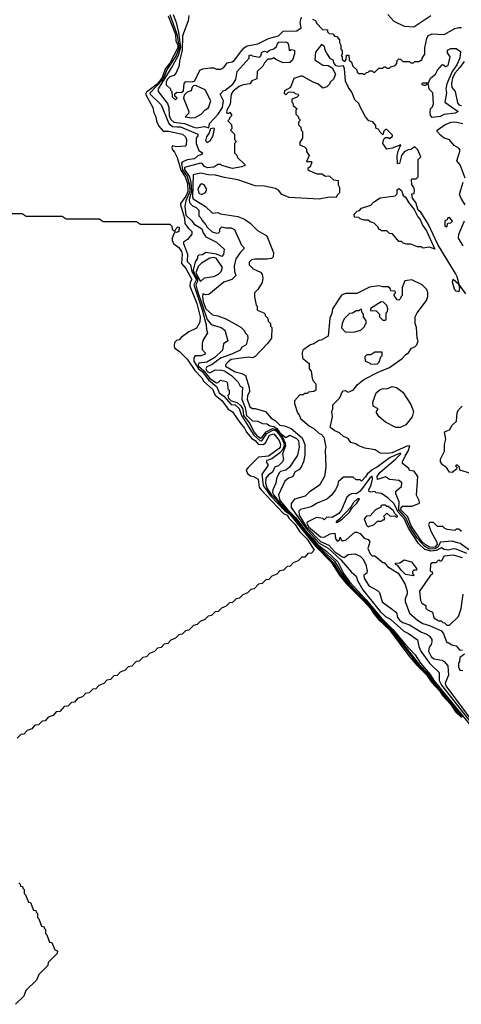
# Model space of a CAD drawing. Extents: x 2668140 to 2765664, y 823621 to 955240.
# Tile 65 of 256: x 2707507 to 2710824, y 835744 to 843135. Entities that reach past the tile are written whole.
import ezdxf

# ---------------------------------------------------------------- set-up
doc = ezdxf.new("R2010")
doc.units = 0

msp = doc.modelspace()

# ---------------------------------------------------------------- linework, layer by layer
at = {"layer": '0CON02XD'}
for points in [[(2708622, 843165), (2708676.4, 843025), (2708680.6, 842975), (2708695.2, 842945.2), (2708695.2, 842925), (2708635, 842808.9), (2708602.4, 842767.6), (2708575.3, 842695), (2708538.6, 842651.4), (2708459.2, 842590.8), (2708450.5, 842575), (2708506.9, 842476.9), (2708513.1, 842435), (2708530, 842405), (2708534.5, 842374.5), (2708551.4, 842335), (2708585, 842297.5), (2708625, 842298.8), (2708730, 842275), (2708752.5, 842255), (2708760, 842235), (2708757.5, 842195), (2708750, 842185), (2708685, 842180), (2708655, 842187.5), (2708650, 842175), (2708655, 842157.5), (2708670.5, 842140.5), (2708690.6, 842100.6), (2708717.6, 842005), (2708750, 841955), (2708766.9, 841905), (2708770, 841845), (2708755, 841810.8), (2708715, 841756.2), (2708714.5, 841745), (2708745.5, 841645), (2708746, 841605), (2708775, 841566.7), (2708800, 841545), (2708800, 841525), (2708767.5, 841485), (2708737.5, 841465), (2708736.2, 841455), (2708767.3, 841375), (2708765, 841320), (2708790.6, 841295), (2708798.8, 841245), (2708833.8, 841185), (2708815.3, 841145), (2708878.2, 840958.2), (2708908.6, 840845), (2708909.3, 840809.3), (2708917.5, 840785), (2708883, 840727), (2708877.5, 840705), (2708878.3, 840658.3), (2708900, 840635), (2708900, 840625), (2708869.3, 840610.7), (2708825, 840612.5), (2708814.4, 840595.6), (2708815, 840572), (2708849.6, 840515), (2708877.9, 840495), (2708925, 840432.7), (2708987.9, 840377.9), (2709005.5, 840335), (2709038.9, 840308.9), (2709095, 840246.7), (2709125, 840243.1), (2709155, 840217.5), (2709171.8, 840165), (2709265.4, 840015), (2709310.9, 839975), (2709325, 839972.7), (2709362.1, 840027.9), (2709398, 840048), (2709415, 840057.2), (2709435, 840045.3), (2709472.7, 839995), (2709491, 839955), (2709493.3, 839935), (2709478.8, 839901.2), (2709458.4, 839881.6), (2709400.2, 839839.7), (2709363.8, 839825), (2709358.8, 839815), (2709371.2, 839795), (2709370, 839785), (2709325.9, 839724.1), (2709335, 839637.5), (2709391.4, 839561.4), (2709499.3, 839449.3), (2709532.4, 839425), (2709726.3, 839186.3), (2709849.2, 839059.2), (2709907.7, 838967.7), (2709961.3, 838901.3), (2710090.6, 838770.6), (2710145, 838712), (2710161.8, 838681.8), (2710202.5, 838632.5), (2710285.2, 838555), (2710430.7, 838360.7), (2710489.7, 838289.7), (2710565.7, 838215), (2710601.1, 838161.1), (2710663.5, 838095), (2710681.8, 838061.8), (2710745, 837994.7), (2710780.5, 837940.5), (2710825, 837896.2)], [(2708635, 843173.3), (2708687.2, 843027.2), (2708704.3, 842925), (2708682.9, 842867.1), (2708615, 842764), (2708581.2, 842685), (2708484, 842584), (2708486.7, 842575), (2708568.8, 842495), (2708625.8, 842355.8), (2708654.2, 842334.2), (2708688.8, 842331.2), (2708715, 842330), (2708846, 842276), (2708845.9, 842264.1), (2708833.3, 842245), (2708833.3, 842205), (2708852.5, 842152.5), (2708878.8, 842135), (2708876.1, 842123.9), (2708845, 842113.3), (2708819.7, 842090.3), (2708765, 842083.3), (2708727.5, 842065), (2708723, 842057), (2708728.7, 842008.7), (2708765, 841957.5), (2708782.9, 841892.9), (2708784, 841845), (2708755.6, 841775), (2708747.5, 841735), (2708755, 841666.7), (2708800, 841625), (2708815, 841603.3), (2708873.9, 841563.9), (2708884.1, 841534.1), (2708904.1, 841504.1), (2708986.1, 841466.1), (2709041.7, 841411.7), (2709036.4, 841373.6), (2709025, 841357.5), (2708985, 841374.4), (2708905, 841386.2), (2708880.7, 841369.3), (2708853.3, 841366.7), (2708842.5, 841357.5), (2708842.5, 841345), (2708823.6, 841316.4), (2708809.6, 841255), (2708823.7, 841215), (2708841.3, 841191.3), (2708841.5, 841168.5), (2708829.6, 841145), (2708839.6, 841105), (2708915.7, 840885), (2708945, 840846.2), (2709020, 840825), (2709047.5, 840805), (2709070, 840725), (2709037, 840703), (2709030, 840655), (2708971.3, 840598.7), (2708912.5, 840565), (2708852.7, 840557.3), (2708847.1, 840545), (2708850, 840535), (2708890.1, 840500.1), (2708935, 840442.2), (2708985, 840410), (2708998.3, 840411.7), (2709015, 840430), (2709059.5, 840419.5), (2709068.8, 840405), (2709070, 840365), (2709080, 840355), (2709080, 840325), (2709070, 840315), (2709074.2, 840295), (2709095, 840274.2), (2709140.5, 840260.5), (2709167.6, 840237.6), (2709181.7, 840211.7), (2709189.1, 840165), (2709234.6, 840104.6), (2709265, 840041.2), (2709285, 840015.8), (2709315, 839994.2), (2709325, 839998.8), (2709358.8, 840041.2), (2709405, 840066.2), (2709428.1, 840061.9), (2709480.4, 840000.4), (2709501.4, 839955), (2709503.3, 839935), (2709481.2, 839875), (2709487.5, 839835), (2709480, 839815), (2709450, 839785), (2709425, 839777.5), (2709403.3, 839735), (2709375, 839717.5), (2709356.1, 839693.9), (2709353.6, 839656.4), (2709364.5, 839615), (2709395, 839570), (2709433.8, 839533.8), (2709463.1, 839495), (2709575, 839386.1), (2709633.9, 839303.9), (2709698.9, 839235), (2709730.8, 839190.8), (2709861.1, 839061.1), (2709914.5, 838974.5), (2709968.6, 838905), (2710106, 838766), (2710160.1, 838700.1), (2710212.8, 838632.8), (2710293.9, 838555), (2710496.8, 838295), (2710574.8, 838215), (2710602, 838172), (2710752.8, 837995), (2710794.4, 837934.4), (2710825.5, 837905)], [(2708659.4, 843175), (2708682.9, 843115), (2708699.2, 843039.2), (2708713.8, 842926.2), (2708698.2, 842865), (2708655, 842788.8), (2708546.7, 842615), (2708547.5, 842595), (2708616.7, 842505), (2708627.5, 842475), (2708629.2, 842415), (2708641.4, 842385), (2708665, 842365.8), (2708745.7, 842355.7), (2708815, 842327.5), (2708835, 842324.2), (2708895, 842332), (2708927.5, 842322.5), (2708933.6, 842356.4), (2708998.8, 842425), (2709030, 842475), (2709036.7, 842525), (2709013, 842577), (2709035, 842600), (2709050, 842605), (2709108.3, 842651.7), (2709130, 842685), (2709141.2, 842745), (2709230, 842845), (2709230, 842865), (2709245, 842870), (2709252.5, 842862.5), (2709307, 842853), (2709317, 842863), (2709325, 842890), (2709345, 842897.5), (2709365, 842890), (2709383, 842907), (2709415, 842917.5), (2709436.4, 842933.6), (2709442.5, 842955), (2709454.1, 842965.9), (2709505, 842970), (2709517.5, 842965), (2709527, 842947), (2709530, 842905), (2709535, 842900), (2709545, 842910), (2709570, 842905), (2709571.7, 842878.3), (2709555, 842830), (2709535, 842812.5), (2709485, 842810), (2709430, 842835), (2709415, 842847.5), (2709395, 842837.5), (2709371.7, 842838.3), (2709345, 842810), (2709333, 842787), (2709290, 842745), (2709288.3, 842691.7), (2709250, 842675), (2709235, 842652.5), (2709185, 842646.7), (2709155, 842632.5), (2709110.5, 842599.5), (2709094.2, 842575.8), (2709088.3, 842501.7), (2709063.3, 842455), (2709060, 842435), (2709075, 842430), (2709085, 842440), (2709100, 842415), (2709081.7, 842398.3), (2709080, 842385), (2709070, 842375), (2709098.3, 842348.3), (2709100, 842315), (2709090, 842305), (2709120, 842275), (2709120, 842235), (2709130, 842225), (2709130, 842215), (2709120, 842205), (2709120, 842135), (2709138.3, 842118.3), (2709141.7, 842101.7), (2709198.3, 842048.3), (2709198.3, 842041.7), (2709175, 842030), (2709105, 842018.8), (2709025, 842040), (2709017, 842047), (2708995, 842047.5), (2708965, 842027.5), (2708916.4, 842023.6), (2708895, 842033.3), (2708876.2, 842056.2), (2708865, 842058.8), (2708744.3, 842025), (2708745, 842010), (2708782.7, 841955), (2708793.5, 841913.5), (2708796.6, 841845), (2708780.6, 841785), (2708783.4, 841763.4), (2708805, 841738.8), (2708832.5, 841725), (2708852.5, 841705), (2708851.7, 841661.7), (2708868.3, 841648.3), (2708875, 841630), (2708906.1, 841596.1), (2708915, 841577.5), (2708953.6, 841543.6), (2708985, 841532.5), (2709000, 841535), (2709010, 841545), (2709010, 841565), (2709025, 841580), (2709055, 841572.5), (2709095, 841572.5), (2709120, 841560), (2709173, 841443), (2709190, 841425), (2709190, 841415), (2709165, 841390), (2709130.7, 841339.3), (2709117.5, 841285), (2709120, 841245), (2709130, 841215), (2709100, 841185), (2709040, 841165), (2708927, 841073), (2708905, 841070), (2708883.3, 841076.7), (2708878.8, 841055), (2708885, 841017.5), (2708905, 840963.8), (2708955, 840920), (2708995, 840912.5), (2709055, 840890), (2709167, 840827), (2709195, 840800), (2709200, 840785), (2709217, 840767), (2709220, 840745), (2709207.5, 840695), (2709175, 840677.5), (2709162.5, 840655), (2709105, 840626.2), (2709015, 840593.3), (2708952.9, 840547.1), (2708911.4, 840528.6), (2708904.2, 840515), (2708915, 840494.2), (2708935, 840483.3), (2708975, 840506.7), (2709025, 840503.8), (2709045, 840498.8), (2709097.5, 840465), (2709147.5, 840415), (2709162.5, 840385), (2709180, 840375), (2709176.4, 840286.4), (2709187.5, 840255), (2709200.6, 840225), (2709210, 840165), (2709255, 840123.3), (2709295, 840122.5), (2709330, 840105), (2709365, 840102.5), (2709386.7, 840086.7), (2709415, 840081.8), (2709437.4, 840067.4), (2709460.4, 840035), (2709505, 839997.5), (2709535, 840016.7), (2709585, 839991.2), (2709601.2, 839975), (2709606.4, 839926.4), (2709593.3, 839865), (2709533.3, 839775), (2709505, 839753.8), (2709466.7, 839743.3), (2709456.4, 839733.6), (2709435, 839690), (2709430, 839655), (2709407.5, 839605), (2709406.7, 839585), (2709415.7, 839565), (2709463.4, 839505), (2709574.9, 839394.9), (2709635, 839311.6), (2709705.7, 839235.7), (2709734.9, 839194.9), (2709870.3, 839070.3), (2709940.8, 838955), (2709985, 838897.8), (2710157.2, 838717.2), (2710215, 838641.1), (2710298.8, 838558.8), (2710508, 838295), (2710579.8, 838219.8), (2710608.4, 838175), (2710671.7, 838105), (2710705, 838055.3), (2710757.9, 837997.9), (2710794.1, 837944.1), (2710835, 837902.3)], [(2708776.4, 843166.4), (2708773, 843127), (2708728.8, 843015), (2708726.7, 842903.3), (2708706.2, 842825), (2708705, 842790), (2708682.5, 842735), (2708663.6, 842716.4), (2708635, 842706), (2708615, 842686), (2708606.2, 842665), (2708607, 842647), (2708640, 842615), (2708640, 842605), (2708650, 842595), (2708652.5, 842555), (2708677, 842533), (2708690, 842545), (2708671.7, 842561.7), (2708671.7, 842578.3), (2708688.3, 842591.7), (2708721.7, 842588.3), (2708738.3, 842601.7), (2708742.5, 842655), (2708755, 842670), (2708805, 842667.5), (2708823, 842677), (2708860, 842755), (2708883.6, 842766.4), (2708937, 842773), (2708965, 842772.5), (2708985, 842762.5), (2709017, 842763), (2709040, 842775), (2709065, 842810), (2709101.7, 842818.3), (2709119.5, 842830.5), (2709176, 842904), (2709192.5, 842925), (2709215, 842940), (2709295, 842953.3), (2709375, 842993.3), (2709450, 843015), (2709485, 843050), (2709588.3, 843051.7), (2709620, 843075), (2709613.3, 843115), (2709622.5, 843155)], [(2710272.5, 843175), (2710317.5, 843125), (2710395, 843086.7), (2710467.7, 843082.3), (2710595, 843167.5)], [(2709705, 843140), (2709728.3, 843128.3), (2709735, 843110), (2709781.7, 843061.7), (2709818.3, 843058.3), (2709820, 843045), (2709831.7, 843031.7), (2709858.3, 843028.3), (2709871.7, 843011.7), (2709888.3, 843008.3), (2709910, 842985), (2709910, 842965), (2709920, 842945), (2709920, 842915), (2709930, 842905), (2709930, 842875), (2709922.5, 842865), (2709930, 842855), (2709930, 842835), (2709948.3, 842821.7), (2709960, 842835), (2709961.7, 842868.3), (2709978.3, 842868.3), (2709981.7, 842831.7), (2710000, 842815), (2710010, 842785), (2710038.3, 842758.3), (2710041.7, 842741.7), (2710055, 842730), (2710085, 842730), (2710095, 842720), (2710111.7, 842738.3), (2710125, 842740), (2710135, 842750), (2710155, 842750), (2710165, 842740), (2710175, 842740), (2710205, 842770), (2710235, 842770), (2710245, 842780), (2710255, 842780), (2710265, 842770), (2710285, 842770), (2710295, 842780), (2710328.3, 842791.7), (2710340, 842805), (2710341.7, 842828.3), (2710355, 842840), (2710368.3, 842838.3), (2710385, 842820), (2710435, 842820), (2710445, 842810), (2710465, 842810), (2710475, 842820), (2710505, 842820), (2710530, 842835), (2710530, 842845), (2710550, 842875), (2710550, 842925), (2710563.8, 842995), (2710575, 843016.7), (2710605, 843030), (2710695, 843023.3), (2710775, 843068.8), (2710805, 843076.7), (2710826.1, 843076.1)], [(2710857.3, 841077.3), (2710807.5, 841147.5), (2710793.8, 841205), (2710780.9, 841230.9), (2710647.5, 841447.5), (2710578.6, 841598.6), (2710519.1, 841689.1), (2710500, 841705), (2710482, 841762), (2710458, 841795), (2710453.3, 841826.7), (2710470, 841830), (2710472.5, 841855), (2710467, 841877), (2710452.5, 841895), (2710450, 841935), (2710455, 841940), (2710485, 841940), (2710500, 841955), (2710500, 842085), (2710520, 842105), (2710498.3, 842158.3), (2710475, 842180), (2710445, 842160), (2710425, 842157.5), (2710395, 842142.5), (2710373.8, 842116.2), (2710360, 842055), (2710345, 842052.5), (2710341.2, 842115), (2710351.2, 842155), (2710370, 842195), (2710305, 842170), (2710263.6, 842163.6), (2710233.3, 842205), (2710241.2, 842238.8), (2710255, 842250), (2710275, 842250), (2710287, 842243), (2710308.3, 842261.7), (2710308.3, 842268.3), (2710265, 842310), (2710255, 842310), (2710241.7, 842298.3), (2710235, 842270), (2710215, 842290), (2710205, 842310), (2710181.7, 842321.7), (2710181.7, 842341.7), (2710158.3, 842368.3), (2710130, 842375), (2710105, 842406.7), (2710061.2, 842485), (2710053.8, 842505), (2710024.3, 842534.3), (2710001.2, 842591.2), (2709976.2, 842625), (2709955, 842672.5), (2709947.5, 842765), (2709938.3, 842788.3), (2709905, 842783.3), (2709885, 842787.5), (2709870, 842805), (2709860.7, 842830.7), (2709842, 842842), (2709813.9, 842883.9), (2709802.5, 842905), (2709797.5, 842935), (2709775, 842950), (2709728.3, 842891.7), (2709723, 842833), (2709785, 842793.3), (2709825, 842790), (2709855, 842772.5), (2709880, 842725), (2709865, 842687.5), (2709840, 842665), (2709835, 842650), (2709815, 842630), (2709785, 842620), (2709745, 842652.5), (2709710, 842665), (2709631.7, 842711.7), (2709618.3, 842711.7), (2709567, 842693), (2709540, 842625), (2709495, 842600), (2709493, 842583), (2709505, 842570), (2709525, 842590), (2709535, 842592.5), (2709565, 842590), (2709575, 842580), (2709597.5, 842575), (2709600, 842565), (2709585, 842550), (2709551.7, 842538.3), (2709550, 842515), (2709558.3, 842508.3), (2709561.7, 842491.7), (2709590, 842465), (2709580, 842455), (2709580, 842425), (2709598.3, 842408.3), (2709600, 842395), (2709610, 842385), (2709610, 842375), (2709600, 842365), (2709600, 842345), (2709618.3, 842328.3), (2709620, 842305), (2709630, 842295), (2709630, 842245), (2709610, 842215), (2709610, 842195), (2709645, 842180), (2709660, 842165), (2709660, 842145), (2709680, 842115), (2709661.7, 842071.7), (2709695, 842070), (2709700, 842065), (2709688.3, 842031.7), (2709671.7, 842018.3), (2709671.7, 842011.7), (2709685, 842000), (2709738.3, 841978.3), (2709777, 841977), (2709805, 841960), (2709831.7, 841961.7), (2709863, 841933), (2709898.3, 841928.3), (2709900, 841895), (2709910, 841875), (2709910, 841835), (2709891.7, 841818.3), (2709885, 841800), (2709835, 841802.5), (2709755, 841787.5), (2709530.7, 841800.7), (2709475, 841822.5), (2709450, 841855), (2709427, 841867), (2709346.1, 841886.1), (2709275, 841888.8), (2709145, 841933.8), (2709045, 841950), (2708978.3, 841968.3), (2708925, 841970), (2708865, 841983.8), (2708810, 841970), (2708804.5, 841805), (2708810.6, 841790.6), (2708902.9, 841732.9), (2708955, 841682.5), (2708995, 841687.5), (2709015, 841677.5), (2709145, 841656.7), (2709195, 841636.7), (2709238.3, 841608.3), (2709293.6, 841553.6), (2709363, 841513), (2709406.7, 841405), (2709412.5, 841385), (2709410, 841355), (2709397, 841343), (2709365, 841337.5), (2709275, 841337.5), (2709248.3, 841331.7), (2709230, 841315), (2709230, 841295), (2709260, 841265), (2709315, 841240), (2709327.5, 841225), (2709332.5, 841195), (2709327, 841163), (2709295, 841110), (2709270, 841085), (2709270, 841055), (2709283, 840993), (2709290, 840985), (2709290, 840955), (2709340, 840935), (2709350, 840925), (2709350, 840915), (2709370, 840895), (2709373, 840873), (2709390, 840855), (2709390, 840835), (2709400, 840825), (2709397.5, 840745), (2709367.5, 840705), (2709275, 840607.5), (2709255, 840597.5), (2709225, 840602.5), (2709095, 840583.3), (2709072.3, 840567.7), (2709053.3, 840545), (2709053.3, 840535), (2709125, 840490.8), (2709175, 840478.8), (2709202.5, 840465), (2709230, 840375), (2709232, 840345), (2709217.5, 840312.5), (2709214.2, 840285.8), (2709235, 840230), (2709255, 840216.7), (2709275, 840216.7), (2709352.5, 840195), (2709395, 840143.8), (2709426.1, 840126.1), (2709461.7, 840091.7), (2709495, 840087.5), (2709545, 840066.2), (2709628, 839995), (2709647.5, 839945), (2709648.8, 839865), (2709637.5, 839815), (2709620, 839775), (2709603, 839757), (2709575, 839740), (2709556.4, 839703.6), (2709525, 839693.3), (2709499.5, 839670.5), (2709451.7, 839568.3), (2709461.5, 839525), (2709515, 839460.9), (2709579.2, 839399.2), (2709647.9, 839305), (2709709.9, 839239.9), (2709743.5, 839195), (2709813.9, 839143.9), (2709895.5, 839065), (2709940.4, 838975), (2709983.1, 838915), (2710110.4, 838780.4), (2710221.9, 838645), (2710308.5, 838558.5), (2710399.1, 838449.2), (2710477.4, 838367.4), (2710517.1, 838305), (2710590.4, 838220.4), (2710618.2, 838175), (2710894.7, 837834.7)], [(2710605, 842400), (2710592.5, 842415), (2710590, 842435), (2710592.5, 842465), (2710608.3, 842481.7), (2710615.8, 842504.2), (2710610, 842585), (2710583, 842613), (2710578.3, 842648.3), (2710565, 842650), (2710555, 842640), (2710545, 842640), (2710530, 842645), (2710530, 842655), (2710535, 842660), (2710578.3, 842661.7), (2710592.5, 842695), (2710630, 842725), (2710643.9, 842756.1), (2710680, 842795), (2710685, 842797.5), (2710705, 842783.3), (2710725, 842790), (2710740, 842855), (2710720, 842885), (2710720, 842905), (2710745, 842920), (2710785, 842920), (2710818, 842895), (2710813, 842847), (2710790.8, 842795), (2710754.7, 842745.3), (2710715, 842652.5), (2710708, 842615), (2710712.5, 842585), (2710700, 842515), (2710800, 842445), (2710776.8, 842433.2), (2710695, 842422.2), (2710665, 842407.1), (2710625, 842402.5), (2710605, 842400)], [(2710845, 842820), (2710814, 842775), (2710775, 842733.8), (2710757.1, 842695), (2710749.2, 842655), (2710753.8, 842625), (2710776.7, 842595), (2710795, 842510), (2710805, 842496.7), (2710825, 842491.2)], [(2708795, 842397.5), (2708825, 842400), (2708870, 842425), (2708900.7, 842459.3), (2708925, 842472.5), (2708942.5, 842525), (2708899.3, 842609.3), (2708835, 842637.5), (2708815, 842640), (2708801.7, 842628.3), (2708795, 842600), (2708765, 842590), (2708741.7, 842568.3), (2708737.5, 842545), (2708776.7, 842445), (2708775, 842430), (2708750, 842405), (2708795, 842397.5)], [(2710853.8, 841945), (2710815.9, 842045.9), (2710790, 842075), (2710815.7, 842155), (2710805, 842170), (2710770, 842190), (2710735, 842232.5), (2710696.4, 842246.4), (2710670, 842265), (2710642.5, 842295), (2710642.5, 842305), (2710702.7, 842347.3), (2710746.7, 842365), (2710775, 842369.5), (2710835.8, 842355.8)], [(2708915, 842212.5), (2708937.5, 842225), (2708960, 842265), (2708970, 842315), (2708965, 842320), (2708940, 842315), (2708930, 842285), (2708908.8, 842255), (2708903.3, 842225), (2708915, 842212.5)], [(2710853.8, 841745), (2710821.7, 841791.7), (2710811.2, 841825), (2710838.8, 841915)], [(2708875, 841823.8), (2708901.7, 841838.3), (2708910, 841855), (2708910, 841865), (2708891.2, 841895), (2708875, 841902), (2708862, 841895), (2708844.3, 841865), (2708853.2, 841833.2), (2708875, 841823.8)], [(2710625, 841412.5), (2710585, 841427.5), (2710535, 841420), (2710525, 841430), (2710495, 841430), (2710445, 841450), (2710415, 841450), (2710388.3, 841458.3), (2710375, 841470), (2710355, 841470), (2710308.3, 841528.3), (2710285, 841530), (2710265, 841550), (2710225, 841550), (2710215, 841560), (2710205, 841560), (2710198.3, 841578.3), (2710168.3, 841608.3), (2710138.3, 841618.3), (2710125, 841630), (2710095, 841630), (2710065, 841640), (2710055, 841650), (2710021.7, 841651.7), (2710020, 841675), (2710041.7, 841698.3), (2710058.3, 841701.7), (2710075, 841720), (2710145, 841742.5), (2710163.6, 841766.4), (2710215, 841797.5), (2710328.3, 841811.7), (2710341.7, 841828.3), (2710343, 841857), (2710355, 841867.5), (2710375, 841852.5), (2710386.4, 841816.4), (2710405, 841802.5), (2710429.5, 841759.5), (2710470, 841710), (2710497.5, 841655), (2710514.2, 841635), (2710531.7, 841591.7), (2710561.3, 841551.3), (2710625, 841412.5)], [(2707275, 841680), (2707525, 841680), (2707555, 841660), (2707825, 841660), (2707855, 841640), (2708105, 841640), (2708135, 841620), (2708385, 841620), (2708415, 841600), (2708635, 841600), (2708650, 841585), (2708651.7, 841561.7), (2708665, 841550), (2708675, 841550), (2708680, 841565), (2708695, 841580), (2708705, 841577.5), (2708702.5, 841545), (2708685, 841537.5), (2708675, 841540), (2708667.5, 841532.5), (2708652.5, 841495), (2708652.5, 841475), (2708663.6, 841453.6), (2708702.5, 841425), (2708723.3, 841395), (2708728, 841375), (2708723.3, 841305), (2708755, 841267.5), (2708800, 841185), (2708787.1, 841162.9), (2708783.6, 841133.6), (2708837.5, 841005), (2708861.2, 840905), (2708858.8, 840865), (2708835, 840820), (2708777.7, 840792.3), (2708720.5, 840749.5), (2708705, 840732.5), (2708685, 840727.5), (2708669.3, 840710.7), (2708665.9, 840685.9), (2708670.8, 840670.8), (2708706.7, 840645), (2708765, 840586.7), (2708822, 840502), (2708875, 840446.7), (2708889.3, 840419.3), (2708955, 840362.5), (2708975.8, 840315.8), (2709025, 840276.7), (2709072, 840212), (2709105, 840192.5), (2709160.3, 840110.3), (2709195, 840070), (2709210, 840040), (2709250.9, 839990.9), (2709275, 839975.7), (2709298.1, 839948.1), (2709334.6, 839945.4), (2709352.5, 839957.5), (2709384.3, 840015), (2709415, 840027.1), (2709455.6, 839975), (2709465.6, 839945), (2709463.8, 839925), (2709456, 839915), (2709375, 839858), (2709300, 839850), (2709223, 839773), (2709208, 839755), (2709218.3, 839728.3), (2709240.3, 839710.3), (2709262.5, 839705), (2709298, 839685), (2709306.7, 839626.7), (2709317.9, 839607.9), (2709488.8, 839428.8), (2709515.6, 839415), (2709530.5, 839390.5), (2709575.6, 839345), (2709610, 839290), (2709665.6, 839235), (2709717.5, 839152.5), (2709698.3, 839131.7), (2709671.7, 839128.3), (2709648.3, 839101.7), (2709625, 839100), (2709598.3, 839071.7), (2709561.7, 839058.3), (2709538.3, 839031.7), (2709515, 839030), (2709488.3, 839001.7), (2709461.7, 838998.3), (2709438.3, 838971.7), (2709401.7, 838958.3), (2709378.3, 838931.7), (2709355, 838930), (2709328.3, 838901.7), (2709301.7, 838898.3), (2709268.3, 838861.7), (2709241.7, 838858.3), (2709218.3, 838831.7), (2709181.7, 838818.3), (2709158.3, 838791.7), (2709131.7, 838788.3), (2709105, 838760), (2709081.7, 838758.3), (2709058.3, 838731.7), (2709021.7, 838718.3), (2708998.3, 838691.7), (2708975, 838690), (2708948.3, 838661.7), (2708921.7, 838658.3), (2708898.3, 838631.7), (2708861.7, 838618.3), (2708840, 838595)], [(2710715, 841580), (2710721.7, 841608.3), (2710745, 841610), (2710757, 841623), (2710735, 841650), (2710721.7, 841648.3), (2710718.3, 841631.7), (2710700, 841625), (2710700, 841585), (2710715, 841580)], [(2710838.3, 841438.3), (2710803.8, 841495), (2710806, 841525), (2710848, 841625)], [(2708865, 841170), (2708895, 841197.5), (2708965, 841207.5), (2709000, 841225), (2709020, 841245), (2709030, 841275), (2708983.3, 841345), (2708965, 841350.8), (2708935, 841346), (2708871.8, 841308.2), (2708846.8, 841283.2), (2708830.5, 841235), (2708865, 841170)], [(2710825, 839292.5), (2710805, 839310), (2710785, 839310), (2710775, 839300), (2710718.3, 839308.3), (2710700, 839315), (2710685, 839330), (2710645, 839330), (2710615, 839360), (2710585, 839360), (2710577.5, 839345), (2710596, 839295), (2710638.3, 839218.3), (2710641.5, 839195), (2710625.6, 839175), (2710605, 839172.2), (2710584.2, 839175), (2710555, 839192.9), (2710525, 839221.5), (2710447.1, 839335), (2710422.1, 839402.1), (2710370.9, 839455), (2710371.9, 839475), (2710385, 839484.3), (2710455, 839482.9), (2710510, 839505), (2710507, 839527), (2710487.5, 839565), (2710497.5, 839705), (2710470, 839745), (2710435, 839750), (2710430, 839765), (2710383, 839803), (2710383, 839817), (2710402.3, 839857.7), (2710423.8, 839895), (2710436.4, 839936.4), (2710415, 839934), (2710305, 839884.2), (2710265, 839877.5), (2710215, 839880), (2710177, 839907), (2710098.3, 839918.3), (2710048.3, 839938.3), (2710031.7, 839951.7), (2709995, 839960), (2709975, 839990), (2709940, 840005), (2709910, 840035), (2709875, 840050), (2709840, 840075), (2709857.5, 840155), (2709852.5, 840195), (2709860, 840215), (2709860, 840245), (2709910, 840295), (2709935, 840350), (2709951.7, 840351.7), (2709975, 840340), (2709987, 840343), (2710015, 840357.5), (2710042.5, 840395), (2710092.5, 840435), (2710200, 840490), (2710285, 840523.3), (2710379.3, 840590.7), (2710407, 840623), (2710426.4, 840633.6), (2710450.7, 840669.3), (2710475, 840680), (2710490, 840695), (2710500, 840725), (2710492.5, 840745), (2710487.5, 840825), (2710477.5, 840855), (2710477.5, 840905), (2710492.5, 840935), (2710563.6, 841026.4), (2710573, 841057), (2710572.5, 841085), (2710565, 841110), (2710530, 841145), (2710451.7, 841181.7), (2710400, 841175), (2710380, 841125), (2710380, 841065), (2710371.7, 841058.3), (2710368.3, 841041.7), (2710355, 841030), (2710341.7, 841031.7), (2710320, 841065), (2710320, 841075), (2710330, 841085), (2710328.3, 841098.3), (2710295, 841100), (2710288.3, 841118.3), (2710275, 841130), (2710235, 841130), (2710205, 841137.5), (2710135, 841126.7), (2710039.3, 841080.7), (2709955, 841080), (2709925, 841067.5), (2709857.5, 840965), (2709851.7, 840928.3), (2709837.5, 840895), (2709825, 840760), (2709771.7, 840728.3), (2709753, 840727), (2709717, 840703), (2709690, 840695), (2709632.5, 840655), (2709627.5, 840635), (2709630, 840595), (2709680, 840555), (2709680, 840515), (2709697, 840497), (2709703, 840443), (2709710, 840425), (2709731.7, 840401.7), (2709730, 840355), (2709717, 840343), (2709675, 840340), (2709665, 840330), (2709645, 840330), (2709635, 840320), (2709611.7, 840318.3), (2709570, 840275), (2709570, 840255), (2709592.5, 840185), (2709605, 840170), (2709615, 840142.5), (2709683.9, 840083.9), (2709716.4, 840066.4), (2709755, 840030), (2709770, 840025), (2709791.7, 840001.7), (2709807.5, 839925), (2709802.5, 839905), (2709807.5, 839775), (2709797.5, 839705), (2709759.3, 839640.7), (2709680.7, 839589.3), (2709650.7, 839559.3), (2709570, 839535), (2709546.4, 839503.6), (2709545, 839473.3), (2709655, 839318), (2709756.4, 839205), (2709825, 839168.5), (2709920, 839080), (2709998.3, 838988.3), (2710035, 838957.5), (2710043.3, 838925), (2710084.3, 838855), (2710215, 838691.4), (2710255, 838654), (2710295, 838632.5), (2710392.5, 838545), (2710428.3, 838528.3), (2710495, 838480), (2710505, 838430), (2710520.8, 838395), (2710585, 838304), (2710656.7, 838235), (2710657.5, 838175), (2710675, 838140.6), (2710905, 837846.2)], [(2710805, 841092.5), (2710785, 841097.5), (2710772.3, 841112.3), (2710758.8, 841165), (2710763, 841187), (2710802.5, 841152.5), (2710810, 841125), (2710805, 841092.5)], [(2709955, 840790), (2710025, 840792.5), (2710070, 840805), (2710100, 840835), (2710100, 840845), (2710110, 840855), (2710110, 840875), (2710090, 840905), (2710090, 840925), (2710080, 840935), (2710075, 840960), (2710065, 840960), (2710055, 840950), (2710035, 840950), (2710007, 840933), (2709985, 840930), (2709945, 840890), (2709930, 840855), (2709923, 840823), (2709955, 840790)], [(2710255, 840880), (2710260, 840885), (2710260, 840935), (2710270, 840945), (2710272.5, 840965), (2710265, 840990), (2710240, 841015), (2710223, 841017), (2710141.7, 840968.3), (2710141.7, 840951.7), (2710185, 840950), (2710210, 840925), (2710210, 840905), (2710235, 840880), (2710255, 840880)], [(2710145, 840550), (2710195, 840552.5), (2710207.5, 840565), (2710220, 840605), (2710230, 840615), (2710228.3, 840638.3), (2710175, 840640), (2710145, 840620), (2710115, 840620), (2710100, 840605), (2710101.7, 840571.7), (2710135, 840560), (2710145, 840550)], [(2710365, 840074.4), (2710332.5, 840075), (2710255, 840113.1), (2710208, 840155), (2710186.7, 840185), (2710186.7, 840195), (2710200, 840215), (2710162.7, 840232.7), (2710159.2, 840265), (2710184.2, 840335), (2710215, 840358.8), (2710237, 840367), (2710265, 840363.3), (2710305, 840382.5), (2710336.7, 840375), (2710385, 840338), (2710445, 840246.7), (2710464, 840195), (2710455.8, 840155), (2710406.7, 840095), (2710365, 840074.4)], [(2710895, 839727.5), (2710813, 839753), (2710810, 839775), (2710795, 839790), (2710785, 839790), (2710780, 839785), (2710790, 839775), (2710788.3, 839761.7), (2710755, 839736.7), (2710735, 839737.5), (2710713, 839773), (2710683.6, 839793.6), (2710667, 839817), (2710667.5, 839835), (2710697.5, 839895), (2710696.7, 839945), (2710706.7, 839985), (2710697.5, 840042.5), (2710735, 840057.5), (2710755, 840092.5), (2710788.3, 840121.7), (2710793.6, 840186.4), (2710805, 840210), (2710830, 840235)], [(2710885, 839153.8), (2710815, 839202.5), (2710755, 839221.2), (2710666.4, 839213.6), (2710646.4, 839175), (2710625, 839162.2), (2710585, 839161.6), (2710550.2, 839180.2), (2710493.4, 839243.4), (2710437.4, 839327.4), (2710407.7, 839395), (2710355.4, 839455), (2710356.1, 839516.1), (2710332.5, 839575), (2710332.5, 839595), (2710375, 839630), (2710378.3, 839658.3), (2710357, 839677), (2710283.6, 839683.6), (2710255, 839702.5), (2710195, 839682.5), (2710192, 839705), (2710213, 839737), (2710330, 839835), (2710370, 839875), (2710365, 839880), (2710290.7, 839849.3), (2710195, 839778.8), (2710154.2, 839755.8), (2710116, 839724), (2710105, 839702.5), (2710075, 839670), (2710065, 839680), (2710035, 839680), (2710011.7, 839701.7), (2709938.3, 839701.7), (2709900, 839665), (2709897, 839643), (2709880, 839605), (2709846.4, 839563.6), (2709813, 839537), (2709740, 839505), (2709695, 839477.5), (2709615, 839457.5), (2709602.5, 839445), (2709605.8, 839415), (2709660.6, 839325), (2709765, 839217.1), (2709829.5, 839189.5), (2709875, 839139.4), (2709927.5, 839105), (2709945, 839098.8), (2709975, 839120), (2710025, 839126.7), (2710065, 839107.5), (2710085, 839087.5), (2710106.7, 839045), (2710117.5, 838995), (2710115, 838980), (2710092.5, 838965), (2710093, 838943), (2710130, 838885), (2710195, 838850), (2710210, 838835), (2710230, 838765), (2710336.2, 838686.2), (2710345, 838647.5), (2710363.3, 838625), (2710385, 838610), (2710435, 838593.3), (2710525, 838536.7), (2710570.7, 838520.7), (2710587.5, 838505), (2710601.7, 838481.7), (2710602.5, 838465), (2710597.5, 838445), (2710582.5, 838425), (2710577.5, 838395), (2710597.5, 838355), (2710618.3, 838338.3), (2710677, 838327), (2710695, 838317.5), (2710722.5, 838285), (2710727.5, 838215), (2710703.3, 838155), (2710706.7, 838135), (2710925, 837841.8)], [(2710865, 839128), (2710785, 839160), (2710765, 839163.8), (2710725, 839154), (2710695, 839158.8), (2710675, 839170), (2710635, 839150.9), (2710595, 839146.2), (2710549.1, 839159.1), (2710502.4, 839202.4), (2710428, 839318), (2710397.9, 839385), (2710375, 839410), (2710349.1, 839439.1), (2710320.3, 839500.3), (2710274.1, 839544.1), (2710225, 839577.5), (2710185, 839583.3), (2710175, 839592.5), (2710145, 839587.5), (2710131.2, 839591.2), (2710130, 839605), (2710146.7, 839643.3), (2710155.7, 839685), (2710155, 839707.5), (2710135, 839691.2), (2710065, 839596), (2710035, 839576.7), (2710005, 839577.5), (2709988.3, 839571.7), (2709965, 839550), (2709923.3, 839455), (2709905, 839427.5), (2709855, 839397.5), (2709815, 839400), (2709795, 839380), (2709785, 839390), (2709735, 839397.5), (2709666.4, 839363.6), (2709662.5, 839355), (2709675, 839327.5), (2709765, 839252), (2709795, 839250), (2709840, 839275), (2709875, 839280), (2709878.3, 839238.3), (2709895, 839220), (2709908.3, 839231.7), (2709915, 839250), (2709921.7, 839231.7), (2709933, 839223), (2709958.3, 839231.7), (2710025, 839287.5), (2710039.3, 839289.3), (2710065, 839277.5), (2710095, 839242.5), (2710125, 839232.5), (2710137.5, 839215), (2710122.5, 839165), (2710140, 839125), (2710155, 839110), (2710175, 839110), (2710235, 839060), (2710245, 839060), (2710270, 839030), (2710350, 838980), (2710373.9, 838943.9), (2710402.5, 838895), (2710416.7, 838845), (2710417.5, 838825), (2710403, 838787), (2710403, 838767), (2710435, 838680), (2710495, 838627.5), (2710535, 838602.5), (2710585, 838587.5), (2710675, 838546.7), (2710690, 838525), (2710715, 838460), (2710725, 838460), (2710753, 838443), (2710786.1, 838436.1), (2710810, 838405), (2710831.7, 838401.7)], [(2709885, 839360), (2709895, 839363.3), (2709930, 839385), (2709985, 839437.5), (2710000.7, 839469.3), (2710040, 839505), (2710059.3, 839539.3), (2710045, 839538.8), (2710015, 839510), (2709993.8, 839476.2), (2709912, 839388), (2709883.3, 839365), (2709885, 839360)], [(2710125, 839327.5), (2710135, 839332.5), (2710167, 839343), (2710195, 839370), (2710225, 839370), (2710235, 839380), (2710245, 839380), (2710250, 839395), (2710240, 839405), (2710265, 839430), (2710288.3, 839408.3), (2710325, 839410), (2710335, 839400), (2710347.5, 839405), (2710321.2, 839431.2), (2710315, 839447.5), (2710275, 839480), (2710265, 839480), (2710251.7, 839491.7), (2710228.3, 839491.7), (2710220, 839485), (2710220, 839475), (2710180, 839455), (2710138.3, 839411.7), (2710113, 839407), (2710093, 839387), (2710110.7, 839340.7), (2710125, 839327.5)], [(2710832.5, 839095), (2710765, 839116.7), (2710693, 839107), (2710675, 839070), (2710665, 839070), (2710655, 839080), (2710631.7, 839058.3), (2710605, 839057.5), (2710591.7, 839048.3), (2710590, 838995), (2710605, 838990), (2710607.5, 838975), (2710590.7, 838959.3), (2710510, 838845), (2710517.5, 838775), (2710527.5, 838755), (2710556.7, 838736.7), (2710558.3, 838718.3), (2710570, 838705), (2710608.3, 838688.3), (2710617.5, 838645), (2710655, 838622.5), (2710671.7, 838621.7), (2710685, 838610), (2710698.3, 838608.3), (2710715, 838590), (2710735, 838590)], [(2710465, 838960), (2710405, 838970), (2710371.7, 839001.7), (2710348.3, 839038.3), (2710330, 839045), (2710330, 839055), (2710361.7, 839058.3), (2710395, 839080), (2710450, 839065), (2710487.5, 839015), (2710486.4, 839003.6), (2710468.3, 839001.7), (2710458.3, 838991.7), (2710458.3, 838978.3), (2710470, 838965), (2710465, 838960)], [(2710735, 838590), (2710803.3, 838655), (2710822.5, 838715), (2710838.3, 838821.7)], [(2708840, 838595), (2708811.7, 838588.3), (2708778.3, 838551.7), (2708751.7, 838548.3), (2708728.3, 838521.7), (2708701.7, 838518.3), (2708678.3, 838491.7), (2708641.7, 838478.3), (2708618.3, 838451.7), (2708591.7, 838448.3), (2708568.3, 838421.7), (2708541.7, 838418.3), (2708518.3, 838391.7), (2708481.7, 838378.3), (2708458.3, 838351.7), (2708431.7, 838348.3), (2708405, 838320), (2708381.7, 838318.3), (2708348.3, 838281.7), (2708321.7, 838278.3), (2708298.3, 838251.7), (2708261.7, 838238.3), (2708238.3, 838211.7), (2708215, 838210), (2708188.3, 838181.7), (2708161.7, 838178.3), (2708138.3, 838151.7), (2708101.7, 838138.3), (2708078.3, 838111.7), (2708055, 838110), (2708028.3, 838081.7), (2708001.7, 838078.3), (2707978.3, 838051.7), (2707941.7, 838038.3), (2707918.3, 838011.7), (2707895, 838010), (2707868.3, 837981.7), (2707841.7, 837978.3), (2707808.3, 837941.7), (2707781.7, 837938.3), (2707758.3, 837911.7), (2707721.7, 837898.3), (2707698.3, 837871.7), (2707675, 837870), (2707648.3, 837841.7), (2707621.7, 837838.3), (2707598.3, 837811.7), (2707561.7, 837798.3), (2707538.3, 837771.7), (2707515, 837770), (2707488.3, 837741.7)], [(2710847, 838373), (2710813, 838347), (2710810, 838315), (2710802.5, 838305), (2710803.6, 838273.6), (2710811.7, 838251.7), (2710835, 838250)], [(2707500, 836655), (2707510, 836645), (2707511.7, 836631.7), (2707528.3, 836628.3), (2707530, 836615), (2707540, 836605), (2707540, 836575), (2707550, 836565), (2707571.7, 836511.7), (2707588.3, 836508.3), (2707611.7, 836451.7), (2707628.3, 836448.3), (2707630, 836435), (2707640, 836425), (2707640, 836395), (2707650, 836385), (2707671.7, 836331.7), (2707690, 836325), (2707690, 836315), (2707700, 836305), (2707700, 836275), (2707710, 836265), (2707731.7, 836211.7), (2707748.3, 836208.3), (2707771.7, 836151.7), (2707790, 836145), (2707787.5, 836125), (2707721.7, 836058.3), (2707717.5, 836035), (2707651.7, 835968.3), (2707632.5, 835925), (2707553.3, 835846.7), (2707536.7, 835805), (2707476, 835744)]]:
    msp.add_lwpolyline(points, dxfattribs=at)

doc.saveas('drawing.dxf')
